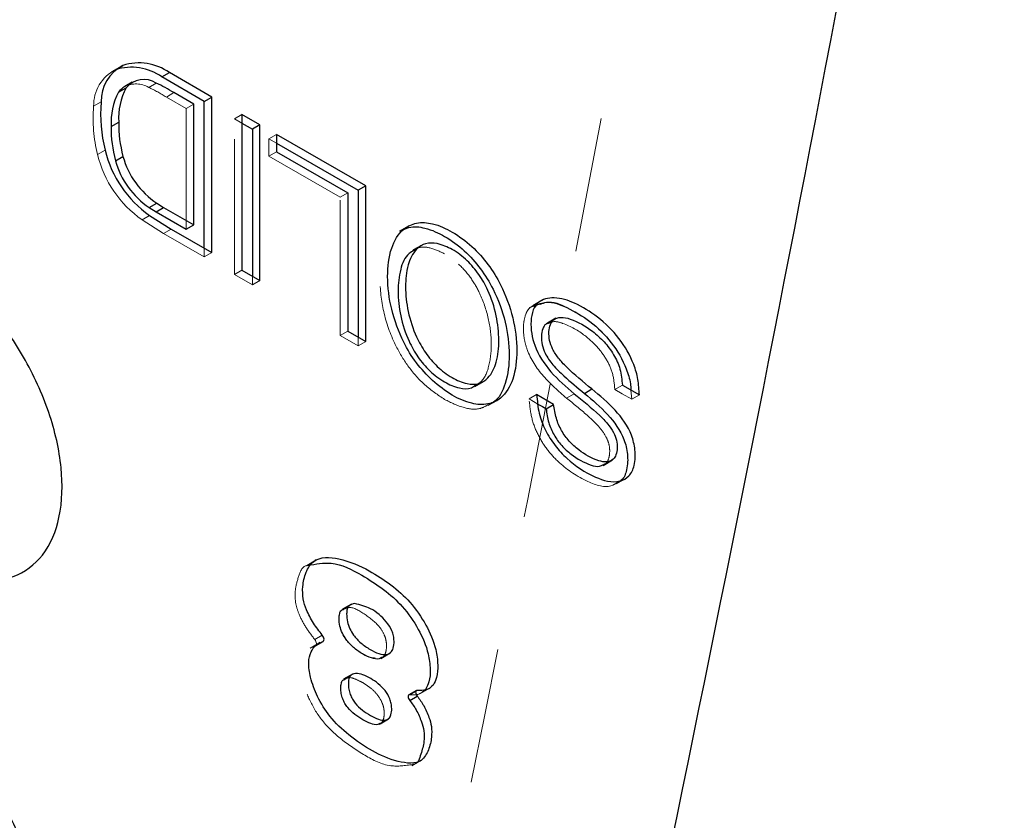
# Model space of a CAD drawing. Header units: inches. Extents: x 0.1 to 87.3, y 0.1 to 33.9.
# Tile 85 of 161: x 36 to 36.7, y 8.2 to 8.8. Entities that reach past the tile are written whole.
import ezdxf

# ---------------------------------------------------------------- set-up
doc = ezdxf.new("R2010")
doc.units = ezdxf.units.IN
doc.header["$MEASUREMENT"] = 0
doc.linetypes.add('HIDDEN', pattern=[0.075, 0.05, -0.025])

msp = doc.modelspace()

# ---------------------------------------------------------------- linework, layer by layer
at = {"color": 7, "linetype": 'HIDDEN', "lineweight": 18}
for p, q in [((36.07229, 8.742919), (36.066722, 8.739705)), ((36.07229, 8.742919), (36.066722, 8.739705)), ((36.069358, 8.741), (36.069851, 8.741284)), ((36.069358, 8.741), (36.069851, 8.741284)), ((36.093954, 8.72798), (36.099522, 8.731194)), ((36.093954, 8.72798), (36.099522, 8.731194)), ((36.10701, 8.720862), (36.112578, 8.724076)), ((36.10701, 8.720862), (36.112578, 8.724076)), ((36.053274, 8.713968), (36.058841, 8.717182)), ((36.053274, 8.713968), (36.058841, 8.717182)), ((36.121694, 8.712385), (36.10701, 8.720862)), ((36.121694, 8.712385), (36.10701, 8.720862)), ((36.121694, 8.712385), (36.127262, 8.715599)), ((36.121694, 8.712385), (36.127262, 8.715599)), ((36.121694, 8.623145), (36.121694, 8.712385)), ((36.121694, 8.623145), (36.121694, 8.712385)), ((36.162863, 8.707938), (36.157295, 8.704724)), ((36.162863, 8.707938), (36.157295, 8.704724)), ((36.157295, 8.589721), (36.157295, 8.704724)), ((36.157295, 8.704724), (36.162863, 8.70151)), ((36.157295, 8.704724), (36.162863, 8.70151)), ((36.157295, 8.589721), (36.157295, 8.704724)), ((36.188279, 8.69326), (36.182711, 8.690045)), ((36.188279, 8.69326), (36.182711, 8.690045)), ((36.182711, 8.677154), (36.182711, 8.690045)), ((36.182711, 8.690045), (36.188279, 8.686831)), ((36.182711, 8.677154), (36.182711, 8.690045)), ((36.182711, 8.690045), (36.188279, 8.686831)), ((36.056202, 8.678331), (36.061769, 8.681545)), ((36.056202, 8.678331), (36.061769, 8.681545)), ((36.188279, 8.680368), (36.182711, 8.677154)), ((36.188279, 8.680368), (36.182711, 8.677154)), ((36.235431, 8.646719), (36.182711, 8.677154)), ((36.235431, 8.646719), (36.182711, 8.677154)), ((36.240999, 8.649933), (36.235431, 8.646719)), ((36.240999, 8.649933), (36.235431, 8.646719)), ((36.235431, 8.544609), (36.235431, 8.646719)), ((36.235431, 8.544609), (36.235431, 8.646719)), ((36.089066, 8.630102), (36.094633, 8.633316)), ((36.089066, 8.630102), (36.094633, 8.633316)), ((36.089066, 8.630102), (36.104885, 8.619977)), ((36.089066, 8.630102), (36.104885, 8.619977)), ((36.104885, 8.619977), (36.110453, 8.623191)), ((36.104885, 8.619977), (36.110453, 8.623191)), ((36.286013, 8.625607), (36.279053, 8.621589)), ((36.285317, 8.625205), (36.279053, 8.621589)), ((36.104885, 8.619977), (36.134959, 8.602615)), ((36.104885, 8.619977), (36.134959, 8.602615)), ((36.134959, 8.602615), (36.134959, 8.609044)), ((36.134959, 8.602615), (36.134959, 8.609044)), ((36.289706, 8.607795), (36.28901, 8.607393)), ((36.134959, 8.602615), (36.140527, 8.605829)), ((36.134959, 8.602615), (36.140527, 8.605829)), ((36.162863, 8.592935), (36.157295, 8.589721)), ((36.162863, 8.592935), (36.157295, 8.589721)), ((36.17054, 8.582075), (36.157295, 8.589721)), ((36.17054, 8.582075), (36.157295, 8.589721)), ((36.17054, 8.588503), (36.17054, 8.582075)), ((36.17054, 8.588503), (36.17054, 8.582075)), ((36.176108, 8.585289), (36.17054, 8.582075)), ((36.176108, 8.585289), (36.17054, 8.582075)), ((36.384622, 8.570744), (36.377663, 8.566726)), ((36.383926, 8.570342), (36.377663, 8.566726)), ((36.388533, 8.553637), (36.387837, 8.553235)), ((36.240999, 8.547823), (36.235431, 8.544609)), ((36.240999, 8.547823), (36.235431, 8.544609)), ((36.248695, 8.536951), (36.235431, 8.544609)), ((36.248695, 8.536951), (36.235431, 8.544609)), ((36.248695, 8.54338), (36.248695, 8.536951)), ((36.248695, 8.54338), (36.248695, 8.536951)), ((36.254263, 8.540166), (36.248695, 8.536951)), ((36.254263, 8.540166), (36.248695, 8.536951)), ((36.334841, 8.506899), (36.335537, 8.507301)), ((36.438343, 8.50463), (36.44391, 8.507844)), ((36.438343, 8.50463), (36.44391, 8.507844)), ((36.375015, 8.497697), (36.380583, 8.500911)), ((36.375015, 8.497697), (36.380583, 8.500911)), ((36.375015, 8.497697), (36.381566, 8.493915)), ((36.375015, 8.497697), (36.381566, 8.493915)), ((36.402627, 8.498338), (36.408195, 8.501552)), ((36.402627, 8.498338), (36.408195, 8.501552)), ((36.450264, 8.504177), (36.450897, 8.497383)), ((36.450264, 8.504177), (36.450897, 8.497383)), ((36.450897, 8.497383), (36.456465, 8.500597)), ((36.450897, 8.497383), (36.456465, 8.500597)), ((36.344808, 8.492709), (36.351768, 8.496727)), ((36.344808, 8.492709), (36.351072, 8.496325)), ((36.429632, 8.448554), (36.430328, 8.448956)), ((36.439614, 8.434897), (36.446574, 8.438915)), ((36.439614, 8.434897), (36.445878, 8.438513)), ((36.217635, 8.378674), (36.210676, 8.374656)), ((36.216939, 8.378272), (36.210676, 8.374656)), ((36.237587, 8.342446), (36.236891, 8.342045)), ((36.216617, 8.319855), (36.222184, 8.323069)), ((36.216617, 8.319855), (36.222184, 8.323069)), ((36.220388, 8.317545), (36.21335, 8.313482)), ((36.219643, 8.317115), (36.21335, 8.313482)), ((36.216943, 8.315062), (36.217073, 8.315104)), ((36.265436, 8.305883), (36.266132, 8.306285)), ((36.23869, 8.290845), (36.237994, 8.290443)), ((36.286846, 8.279011), (36.292414, 8.282226)), ((36.286846, 8.279011), (36.292414, 8.282226)), ((36.294828, 8.279963), (36.301787, 8.283981)), ((36.294828, 8.279963), (36.301092, 8.283579)), ((36.264222, 8.257191), (36.264918, 8.257593)), ((36.288342, 8.22652), (36.295379, 8.230582)), ((36.288342, 8.22652), (36.294635, 8.230153))]:
    msp.add_line(p, q, dxfattribs=at)
at = {"color": 7, "linetype": 'Continuous', "lineweight": 25}
for p, q in [((36.069851, 8.741284), (36.074926, 8.744214)), ((36.069851, 8.741284), (36.074926, 8.744214)), ((36.103709, 8.735659), (36.109277, 8.738873)), ((36.103709, 8.735659), (36.109277, 8.738873)), ((36.140526, 8.720833), (36.109277, 8.738873)), ((36.140526, 8.720833), (36.109277, 8.738873)), ((36.081806, 8.731831), (36.076238, 8.728617)), ((36.081806, 8.731831), (36.076238, 8.728617)), ((36.134958, 8.717619), (36.103709, 8.735659)), ((36.134958, 8.717619), (36.103709, 8.735659)), ((36.071707, 8.724435), (36.077275, 8.727649)), ((36.071707, 8.724435), (36.077275, 8.727649)), ((36.127262, 8.715599), (36.112578, 8.724076)), ((36.127262, 8.715599), (36.112578, 8.724076)), ((36.127262, 8.626359), (36.127262, 8.715599)), ((36.127262, 8.626359), (36.127262, 8.715599)), ((36.134958, 8.717619), (36.140526, 8.720833)), ((36.134958, 8.717619), (36.140526, 8.720833)), ((36.134959, 8.609044), (36.134958, 8.717619)), ((36.134959, 8.609044), (36.134958, 8.717619)), ((36.140527, 8.605829), (36.140526, 8.720833)), ((36.140527, 8.605829), (36.140526, 8.720833)), ((36.066193, 8.699162), (36.071761, 8.702376)), ((36.066193, 8.699162), (36.071761, 8.702376)), ((36.162863, 8.707938), (36.162863, 8.592935)), ((36.176108, 8.700293), (36.162863, 8.707938)), ((36.176108, 8.700293), (36.162863, 8.707938)), ((36.162863, 8.707938), (36.162863, 8.592935)), ((36.162863, 8.70151), (36.17054, 8.697078)), ((36.162863, 8.70151), (36.17054, 8.697078)), ((36.176108, 8.700293), (36.17054, 8.697078)), ((36.176108, 8.700293), (36.17054, 8.697078)), ((36.17054, 8.697078), (36.17054, 8.588503)), ((36.17054, 8.697078), (36.17054, 8.588503)), ((36.176108, 8.585289), (36.176108, 8.700293)), ((36.176108, 8.585289), (36.176108, 8.700293)), ((36.188279, 8.69326), (36.188279, 8.680368)), ((36.254263, 8.655168), (36.188279, 8.69326)), ((36.254263, 8.655168), (36.188279, 8.69326)), ((36.188279, 8.69326), (36.188279, 8.680368)), ((36.188279, 8.686831), (36.248695, 8.651954)), ((36.188279, 8.686831), (36.248695, 8.651954)), ((36.188279, 8.680368), (36.240999, 8.649933)), ((36.188279, 8.680368), (36.240999, 8.649933)), ((36.069372, 8.673757), (36.07494, 8.676971)), ((36.069372, 8.673757), (36.07494, 8.676971)), ((36.254263, 8.655168), (36.248695, 8.651954)), ((36.254263, 8.655168), (36.248695, 8.651954)), ((36.248695, 8.651954), (36.248695, 8.54338)), ((36.248695, 8.651954), (36.248695, 8.54338)), ((36.254263, 8.540166), (36.254263, 8.655168)), ((36.254263, 8.540166), (36.254263, 8.655168)), ((36.240999, 8.649933), (36.240999, 8.547823)), ((36.240999, 8.649933), (36.240999, 8.547823)), ((36.094391, 8.639159), (36.099959, 8.642373)), ((36.094391, 8.639159), (36.099959, 8.642373)), ((36.094391, 8.639159), (36.099386, 8.636023)), ((36.094391, 8.639159), (36.099386, 8.636023)), ((36.099386, 8.636023), (36.104954, 8.639237)), ((36.099386, 8.636023), (36.104954, 8.639237)), ((36.099386, 8.636023), (36.121694, 8.623145)), ((36.099386, 8.636023), (36.121694, 8.623145)), ((36.099959, 8.642373), (36.104954, 8.639237)), ((36.099959, 8.642373), (36.104954, 8.639237)), ((36.104954, 8.639237), (36.127262, 8.626359)), ((36.104954, 8.639237), (36.127262, 8.626359)), ((36.094633, 8.633316), (36.110453, 8.623191)), ((36.094633, 8.633316), (36.110453, 8.623191)), ((36.110453, 8.623191), (36.140527, 8.605829)), ((36.110453, 8.623191), (36.140527, 8.605829)), ((36.121694, 8.623145), (36.127262, 8.626359)), ((36.121694, 8.623145), (36.127262, 8.626359)), ((36.286013, 8.625607), (36.285317, 8.625205)), ((36.29597, 8.611411), (36.28901, 8.607393)), ((36.29597, 8.611411), (36.289706, 8.607795)), ((36.162863, 8.592935), (36.176108, 8.585289)), ((36.162863, 8.592935), (36.176108, 8.585289)), ((36.384622, 8.570744), (36.383926, 8.570342)), ((36.394797, 8.557253), (36.387837, 8.553235)), ((36.394797, 8.557253), (36.388533, 8.553637)), ((36.240999, 8.547823), (36.254263, 8.540166)), ((36.240999, 8.547823), (36.254263, 8.540166)), ((36.334841, 8.506899), (36.341801, 8.510917)), ((36.335537, 8.507301), (36.341801, 8.510917)), ((36.415881, 8.501804), (36.421449, 8.505018)), ((36.415881, 8.501804), (36.421449, 8.505018)), ((36.44391, 8.507844), (36.456465, 8.500597)), ((36.44391, 8.507844), (36.456465, 8.500597)), ((36.393137, 8.493664), (36.380583, 8.500911)), ((36.393137, 8.493664), (36.380583, 8.500911)), ((36.351072, 8.496325), (36.351768, 8.496727)), ((36.387569, 8.490449), (36.393137, 8.493664)), ((36.387569, 8.490449), (36.393137, 8.493664)), ((36.429632, 8.448554), (36.436592, 8.452572)), ((36.430328, 8.448956), (36.436592, 8.452572)), ((36.445878, 8.438513), (36.446574, 8.438915)), ((36.217635, 8.378674), (36.216939, 8.378272)), ((36.243851, 8.346063), (36.236891, 8.342045)), ((36.243851, 8.346063), (36.237587, 8.342446)), ((36.216943, 8.315062), (36.222511, 8.318276)), ((36.217229, 8.315178), (36.222797, 8.318393)), ((36.217229, 8.315178), (36.222797, 8.318393)), ((36.220388, 8.317545), (36.219643, 8.317115)), ((36.216943, 8.315062), (36.217229, 8.315178)), ((36.217073, 8.315104), (36.217229, 8.315178)), ((36.265436, 8.305883), (36.272396, 8.309901)), ((36.266132, 8.306285), (36.272396, 8.309901)), ((36.266029, 8.306475), (36.264201, 8.305595)), ((36.244953, 8.294461), (36.237994, 8.290443)), ((36.244953, 8.294461), (36.23869, 8.290845)), ((36.291736, 8.282107), (36.286168, 8.278893)), ((36.291736, 8.282107), (36.286168, 8.278893)), ((36.301092, 8.283579), (36.301787, 8.283981)), ((36.286845, 8.274798), (36.292412, 8.278012)), ((36.286845, 8.274798), (36.292412, 8.278012)), ((36.264222, 8.257191), (36.271182, 8.261209)), ((36.264918, 8.257593), (36.271182, 8.261209)), ((36.294635, 8.230153), (36.295379, 8.230582))]:
    msp.add_line(p, q, dxfattribs=at)
at = {"color": 7, "linetype": 'HIDDEN', "lineweight": 18, "flags": 128}
for points in [[(36.450897, 8.497383), (36.443866, 8.501442), (36.438343, 8.50463)], [(36.450897, 8.497383), (36.443866, 8.501442), (36.438343, 8.50463)], [(36.217229, 8.315178), (36.21738, 8.315283), (36.217698, 8.315684), (36.217878, 8.31624), (36.217906, 8.316915), (36.217781, 8.317663), (36.217511, 8.318437), (36.217114, 8.319183), (36.216617, 8.319855)], [(36.217229, 8.315178), (36.21738, 8.315283), (36.217698, 8.315684), (36.217878, 8.31624), (36.217906, 8.316915), (36.217781, 8.317663), (36.217511, 8.318437), (36.217114, 8.319183), (36.216617, 8.319855)], [(36.286846, 8.279011), (36.286338, 8.278969), (36.286168, 8.278893)], [(36.286846, 8.279011), (36.286338, 8.278969), (36.286168, 8.278893)]]:
    msp.add_lwpolyline(points, dxfattribs=at)
at = {"color": 7, "linetype": 'Continuous', "lineweight": 25, "flags": 128}
for points in [[(36.222511, 8.318276), (36.222948, 8.318497), (36.223266, 8.318898), (36.223445, 8.319455), (36.223474, 8.320129), (36.223349, 8.320878), (36.223079, 8.321651), (36.222682, 8.322398), (36.222184, 8.323069)], [(36.222511, 8.318276), (36.222948, 8.318497), (36.223266, 8.318898), (36.223445, 8.319455), (36.223474, 8.320129), (36.223349, 8.320878), (36.223079, 8.321651), (36.222682, 8.322398), (36.222184, 8.323069)], [(36.292414, 8.282226), (36.291906, 8.282183), (36.291506, 8.28192), (36.291251, 8.281459), (36.291163, 8.280841), (36.29125, 8.280122), (36.291505, 8.279366), (36.291904, 8.278642), (36.292412, 8.278012)], [(36.292414, 8.282226), (36.291906, 8.282183), (36.291506, 8.28192), (36.291251, 8.281459), (36.291163, 8.280841), (36.29125, 8.280122), (36.291505, 8.279366), (36.291904, 8.278642), (36.292412, 8.278012)], [(36.286168, 8.278893), (36.285938, 8.278706), (36.285683, 8.278245), (36.285595, 8.277627), (36.285683, 8.276908), (36.285937, 8.276152), (36.286337, 8.275427), (36.286845, 8.274798)], [(36.286168, 8.278893), (36.285938, 8.278706), (36.285683, 8.278245), (36.285595, 8.277627), (36.285683, 8.276908), (36.285937, 8.276152), (36.286337, 8.275427), (36.286845, 8.274798)]]:
    msp.add_lwpolyline(points, dxfattribs=at)
at = {"color": 7, "linetype": 'Continuous', "lineweight": 25}
for centre, radius, start, end in [((0.276523, 15.657067), 36.969891, 346.3789467, 350.3762389), ((0.276523, 15.657067), 36.969891, 346.3789467, 350.3762389), ((36.086799, 8.707443), 0.03864, 54.428975, 107.89584), ((36.086799, 8.707443), 0.03864, 54.428975, 107.89584), ((36.088418, 8.717885), 0.029585, 117.132464, 181.361391), ((36.088418, 8.717885), 0.029585, 117.132464, 181.361391), ((36.081231, 8.704229), 0.03864, 54.428338, 107.895522), ((36.081231, 8.704229), 0.03864, 54.428338, 107.895522), ((36.090378, 8.716994), 0.016889, 57.221457, 140.884133), ((36.090378, 8.716994), 0.016889, 57.221457, 140.884133), ((36.04327, 8.612475), 0.131371, 58.158578, 64.647294), ((36.04327, 8.612475), 0.131371, 58.158578, 64.647294), ((36.113724, 8.702029), 0.047618, 151.931203, 183.452506), ((36.113724, 8.702029), 0.047618, 151.931203, 183.452506), ((36.11929, 8.705244), 0.047616, 151.930689, 183.45302), ((36.11929, 8.705244), 0.047616, 151.930689, 183.45302), ((36.083391, 8.716321), 0.014225, 120.187073, 145.221847), ((36.083391, 8.716321), 0.014225, 120.187073, 145.221847), ((36.165384, 8.707997), 0.106938, 175.072732, 194.321292), ((36.165384, 8.707997), 0.106938, 175.072732, 194.321292), ((36.164431, 8.701073), 0.092679, 179.19454, 195.073242), ((36.164431, 8.701073), 0.092679, 179.19454, 195.073242), ((36.158864, 8.697859), 0.09268, 179.194448, 195.073171), ((36.158864, 8.697859), 0.09268, 179.194448, 195.073171), ((36.141724, 8.700716), 0.082221, 193.483435, 235.058739), ((36.141724, 8.700716), 0.082221, 193.483435, 235.058739), ((36.128317, 8.690037), 0.061152, 195.439344, 236.303685), ((36.128317, 8.690037), 0.061152, 195.439344, 236.303685), ((36.133886, 8.693251), 0.061153, 195.439351, 236.303216), ((36.133886, 8.693251), 0.061153, 195.439351, 236.303216)]:
    msp.add_arc(centre, radius, start, end, dxfattribs=at)
at = {"color": 7, "linetype": 'HIDDEN', "lineweight": 18}
for centre, radius, start, end in [((0.09845, 15.554191), 36.969794, 346.3789435, 350.3762457), ((0.09845, 15.554191), 36.969794, 346.3789435, 350.3762457), ((36.082851, 8.71467), 0.029586, 117.133449, 181.360953), ((36.082851, 8.71467), 0.029586, 117.133449, 181.360953), ((36.08449, 8.711453), 0.019045, 60.20312, 115.675694), ((36.08449, 8.711453), 0.019045, 60.20312, 115.675694), ((36.037702, 8.609261), 0.131371, 58.158578, 64.647294), ((36.037702, 8.609261), 0.131371, 58.158578, 64.647294), ((36.159817, 8.704783), 0.106939, 175.072868, 194.321156), ((36.159817, 8.704783), 0.106939, 175.072868, 194.321156), ((36.136157, 8.697502), 0.082222, 193.483652, 235.058522), ((36.136157, 8.697502), 0.082222, 193.483652, 235.058522)]:
    msp.add_arc(centre, radius, start, end, dxfattribs=at)
at = {"color": 7, "linetype": 'Continuous', "lineweight": 25}
for points, knots in [([(36.30366, 8.511201), (36.308346, 8.50741), (36.317128, 8.500308), (36.331224, 8.493994), (36.344226, 8.492833), (36.356521, 8.49862), (36.364629, 8.513543), (36.36677, 8.534373), (36.363701, 8.558261), (36.355786, 8.579822), (36.345037, 8.597408), (36.333083, 8.610835), (36.319144, 8.621112), (36.305167, 8.627555), (36.292145, 8.62869), (36.279859, 8.622901), (36.271758, 8.607964), (36.269624, 8.587138), (36.272673, 8.563237), (36.280641, 8.541748), (36.29123, 8.523998), (36.299508, 8.515475), (36.30366, 8.511201)], [0, 0, 0, 0, 0.0501316, 0.0939388, 0.1270975, 0.1556358, 0.2020188, 0.260617, 0.3288086, 0.4011902, 0.4504648, 0.5000326, 0.5501682, 0.5939713, 0.6271197, 0.6556509, 0.702046, 0.7606835, 0.8288335, 0.9011843, 0.9504431, 1, 1, 1, 1]), ([(36.30366, 8.511201), (36.308346, 8.50741), (36.317128, 8.500308), (36.331224, 8.493994), (36.344226, 8.492833), (36.356521, 8.49862), (36.364629, 8.513543), (36.36677, 8.534373), (36.363701, 8.558261), (36.355786, 8.579822), (36.345037, 8.597408), (36.333083, 8.610835), (36.319144, 8.621112), (36.305167, 8.627555), (36.292145, 8.62869), (36.279859, 8.622901), (36.271758, 8.607964), (36.269624, 8.587138), (36.272673, 8.563237), (36.280641, 8.541748), (36.29123, 8.523998), (36.299508, 8.515475), (36.30366, 8.511201)], [0, 0, 0, 0, 0.0501316, 0.0939388, 0.1270975, 0.1556358, 0.2020188, 0.260617, 0.3288086, 0.4011902, 0.4504648, 0.5000326, 0.5501682, 0.5939713, 0.6271197, 0.6556509, 0.702046, 0.7606835, 0.8288335, 0.9011843, 0.9504431, 1, 1, 1, 1]), ([(36.280024, 8.621482), (36.282029, 8.622625), (36.287545, 8.625769), (36.299696, 8.624165), (36.313543, 8.617958), (36.327525, 8.607603), (36.339465, 8.5942), (36.350224, 8.576598), (36.358108, 8.555094), (36.361282, 8.531007), (36.35883, 8.510767), (36.352552, 8.496675), (36.3463, 8.494065), (36.34523, 8.493618)], [0, 0, 0, 0, 0.0378507, 0.1041497, 0.1917586, 0.2920331, 0.3911719, 0.489723, 0.634492, 0.7708794, 0.888078, 0.9808465, 1, 1, 1, 1]), ([(36.280024, 8.621482), (36.282029, 8.622625), (36.287545, 8.625769), (36.299696, 8.624165), (36.313543, 8.617958), (36.327525, 8.607603), (36.339465, 8.5942), (36.350224, 8.576598), (36.358108, 8.555094), (36.361282, 8.531007), (36.35883, 8.510767), (36.352552, 8.496675), (36.3463, 8.494065), (36.34523, 8.493618)], [0, 0, 0, 0, 0.0378507, 0.1041497, 0.1917586, 0.2920331, 0.3911719, 0.489723, 0.634492, 0.7708794, 0.888078, 0.9808465, 1, 1, 1, 1]), ([(36.289961, 8.607363), (36.288678, 8.60668), (36.283464, 8.603909), (36.279224, 8.592342), (36.27753, 8.576769), (36.279611, 8.558526), (36.28493, 8.542074), (36.292566, 8.528443), (36.30133, 8.518021), (36.311871, 8.510063), (36.322254, 8.505496), (36.330963, 8.504676), (36.33433, 8.50706), (36.335282, 8.507734)], [0, 0, 0, 0, 0.0315096, 0.1280082, 0.2465495, 0.3815668, 0.5261309, 0.6244211, 0.7232486, 0.8238197, 0.9106632, 0.974739, 1, 1, 1, 1]), ([(36.289961, 8.607363), (36.288678, 8.60668), (36.283464, 8.603909), (36.279224, 8.592342), (36.27753, 8.576769), (36.279611, 8.558526), (36.28493, 8.542074), (36.292566, 8.528443), (36.30133, 8.518021), (36.311871, 8.510063), (36.322254, 8.505496), (36.330963, 8.504676), (36.33433, 8.50706), (36.335282, 8.507734)], [0, 0, 0, 0, 0.0315096, 0.1280082, 0.2465495, 0.3815668, 0.5261309, 0.6244211, 0.7232486, 0.8238197, 0.9106632, 0.974739, 1, 1, 1, 1]), ([(36.307208, 8.612555), (36.310961, 8.61126), (36.319064, 8.608464), (36.329442, 8.600233), (36.338255, 8.589883), (36.345874, 8.576233), (36.351211, 8.559754), (36.353224, 8.541617), (36.35172, 8.525713), (36.346565, 8.513834), (36.337808, 8.50824), (36.327932, 8.508515), (36.3174, 8.513346), (36.306909, 8.521216), (36.298131, 8.531664), (36.290501, 8.545282), (36.285165, 8.561769), (36.283142, 8.579893), (36.284658, 8.595827), (36.289796, 8.607639), (36.298605, 8.613396), (36.304227, 8.612846), (36.307208, 8.612555)], [0, 0, 0, 0, 0.0433946, 0.0937089, 0.1431329, 0.1922783, 0.2645686, 0.3321179, 0.3913476, 0.4395787, 0.4679597, 0.4999982, 0.5434207, 0.593707, 0.6431215, 0.6922674, 0.7645507, 0.8320604, 0.891332, 0.9395821, 0.9679684, 1, 1, 1, 1]), ([(36.307208, 8.612555), (36.310961, 8.61126), (36.319064, 8.608464), (36.329442, 8.600233), (36.338255, 8.589883), (36.345874, 8.576233), (36.351211, 8.559754), (36.353224, 8.541617), (36.35172, 8.525713), (36.346565, 8.513834), (36.337808, 8.50824), (36.327932, 8.508515), (36.3174, 8.513346), (36.306909, 8.521216), (36.298131, 8.531664), (36.290501, 8.545282), (36.285165, 8.561769), (36.283142, 8.579893), (36.284658, 8.595827), (36.289796, 8.607639), (36.298605, 8.613396), (36.304227, 8.612846), (36.307208, 8.612555)], [0, 0, 0, 0, 0.0433946, 0.0937089, 0.1431329, 0.1922783, 0.2645686, 0.3321179, 0.3913476, 0.4395787, 0.4679597, 0.4999982, 0.5434207, 0.593707, 0.6431215, 0.6922674, 0.7645507, 0.8320604, 0.891332, 0.9395821, 0.9679684, 1, 1, 1, 1]), ([(35.932765, 8.376723), (35.943318, 8.371594), (35.962511, 8.362267), (35.994215, 8.363449), (36.01841, 8.381592), (36.030081, 8.41187), (36.030543, 8.44143), (36.026249, 8.467352), (36.020376, 8.488011), (36.012137, 8.508688), (36.001744, 8.528826), (35.989496, 8.547902), (35.975665, 8.565311), (35.957656, 8.584241), (35.942228, 8.594697), (35.932765, 8.601111)], [0, 0, 0, 0, 0.1009495, 0.1835955, 0.261071, 0.3491814, 0.4556784, 0.5147691, 0.5771914, 0.6419495, 0.7079076, 0.7738621, 0.8386077, 0.9010103, 1, 1, 1, 1]), ([(36.456465, 8.500597), (36.456255, 8.504464), (36.455841, 8.512105), (36.451582, 8.526684), (36.44214, 8.543094), (36.426573, 8.558275), (36.410067, 8.568383), (36.394903, 8.573602), (36.382459, 8.570971), (36.37741, 8.563007), (36.376134, 8.55494), (36.376639, 8.546071), (36.380064, 8.532688), (36.390546, 8.516864), (36.402267, 8.506695), (36.408195, 8.501552)], [0, 0, 0, 0, 0.0595098, 0.1176043, 0.232427, 0.3470072, 0.4492298, 0.5286728, 0.591491, 0.6247674, 0.6674589, 0.7156849, 0.76091, 0.8790789, 1, 1, 1, 1]), ([(36.456465, 8.500597), (36.456255, 8.504464), (36.455841, 8.512105), (36.451582, 8.526684), (36.44214, 8.543094), (36.426573, 8.558275), (36.410067, 8.568383), (36.394903, 8.573602), (36.382459, 8.570971), (36.37741, 8.563007), (36.376134, 8.55494), (36.376639, 8.546071), (36.380064, 8.532688), (36.390546, 8.516864), (36.402267, 8.506695), (36.408195, 8.501552)], [0, 0, 0, 0, 0.0595098, 0.1176043, 0.232427, 0.3470072, 0.4492298, 0.5286728, 0.591491, 0.6247674, 0.6674589, 0.7156849, 0.76091, 0.8790789, 1, 1, 1, 1]), ([(36.378736, 8.56634), (36.381774, 8.567594), (36.38971, 8.570871), (36.404696, 8.564845), (36.420931, 8.555169), (36.436629, 8.539854), (36.445901, 8.523457), (36.44978, 8.511112), (36.450153, 8.505761), (36.450264, 8.504177)], [0, 0, 0, 0, 0.09076962, 0.23710111, 0.4253948, 0.63645093, 0.8479526, 0.95496182, 1, 1, 1, 1]), ([(36.383323, 8.567735), (36.384846, 8.568302), (36.391279, 8.570699), (36.404711, 8.564612), (36.420927, 8.555247), (36.43663, 8.539832), (36.445901, 8.52346), (36.44978, 8.511112), (36.450153, 8.505761), (36.450264, 8.504177)], [0, 0, 0, 0, 0.0475423, 0.2008308, 0.3980765, 0.6191668, 0.8407238, 0.9528206, 1, 1, 1, 1]), ([(36.421449, 8.505018), (36.41496, 8.510244), (36.406184, 8.517311), (36.396696, 8.527576), (36.392373, 8.534134), (36.389897, 8.540833), (36.389459, 8.547072), (36.390252, 8.552456), (36.393115, 8.556965), (36.398993, 8.558532), (36.409275, 8.555923), (36.420246, 8.549516), (36.430717, 8.540045), (36.437756, 8.530617), (36.442863, 8.519746), (36.44356, 8.511831), (36.44391, 8.507844)], [0, 0, 0, 0, 0.1744669, 0.2359222, 0.2925222, 0.3381455, 0.3840607, 0.4223616, 0.4509075, 0.4905507, 0.5394267, 0.6709691, 0.7522464, 0.8344759, 0.9166351, 1, 1, 1, 1]), ([(36.421449, 8.505018), (36.41496, 8.510244), (36.406184, 8.517311), (36.396696, 8.527576), (36.392373, 8.534134), (36.389897, 8.540833), (36.389459, 8.547072), (36.390252, 8.552456), (36.393115, 8.556965), (36.398993, 8.558532), (36.409275, 8.555923), (36.420246, 8.549516), (36.430717, 8.540045), (36.437756, 8.530617), (36.442863, 8.519746), (36.44356, 8.511831), (36.44391, 8.507844)], [0, 0, 0, 0, 0.1744669, 0.2359222, 0.2925222, 0.3381455, 0.3840607, 0.4223616, 0.4509075, 0.4905507, 0.5394267, 0.6709691, 0.7522464, 0.8344759, 0.9166351, 1, 1, 1, 1]), ([(36.388686, 8.553325), (36.388285, 8.553219), (36.386542, 8.552758), (36.384772, 8.549074), (36.383859, 8.543919), (36.384338, 8.537601), (36.387073, 8.530195), (36.392639, 8.522369), (36.402613, 8.5126), (36.41074, 8.505987), (36.415881, 8.501804)], [0, 0, 0, 0, 0.0186061, 0.0807478, 0.1641178, 0.2640625, 0.3633728, 0.5218208, 0.697514, 1, 1, 1, 1]), ([(36.388686, 8.553325), (36.388285, 8.553219), (36.386542, 8.552758), (36.384772, 8.549074), (36.383859, 8.543919), (36.384338, 8.537601), (36.387073, 8.530195), (36.392639, 8.522369), (36.402613, 8.5126), (36.41074, 8.505987), (36.415881, 8.501804)], [0, 0, 0, 0, 0.0186061, 0.0807478, 0.1641178, 0.2640625, 0.3633728, 0.5218208, 0.697514, 1, 1, 1, 1]), ([(36.380583, 8.500911), (36.381018, 8.496243), (36.381871, 8.487108), (36.386779, 8.47434), (36.393809, 8.463067), (36.405602, 8.450463), (36.421133, 8.439995), (36.438786, 8.434691), (36.449664, 8.440352), (36.453465, 8.449352), (36.453711, 8.459903), (36.450253, 8.474616), (36.438896, 8.490303), (36.42736, 8.500032), (36.421449, 8.505018)], [0, 0, 0, 0, 0.0772909, 0.1512261, 0.2238133, 0.2962327, 0.4345509, 0.5356881, 0.5770123, 0.6248791, 0.6887613, 0.7499931, 0.8718844, 1, 1, 1, 1]), ([(36.380583, 8.500911), (36.381018, 8.496243), (36.381871, 8.487108), (36.386779, 8.47434), (36.393809, 8.463067), (36.405602, 8.450463), (36.421133, 8.439995), (36.438786, 8.434691), (36.449664, 8.440352), (36.453465, 8.449352), (36.453711, 8.459903), (36.450253, 8.474616), (36.438896, 8.490303), (36.42736, 8.500032), (36.421449, 8.505018)], [0, 0, 0, 0, 0.0772909, 0.1512261, 0.2238133, 0.2962327, 0.4345509, 0.5356881, 0.5770123, 0.6248791, 0.6887613, 0.7499931, 0.8718844, 1, 1, 1, 1]), ([(36.408195, 8.501552), (36.414684, 8.49635), (36.423402, 8.489363), (36.433022, 8.47954), (36.43736, 8.473461), (36.439885, 8.467324), (36.44031, 8.461602), (36.439609, 8.456698), (36.437268, 8.452486), (36.432185, 8.450592), (36.422899, 8.452578), (36.413354, 8.458158), (36.404409, 8.466237), (36.398716, 8.474181), (36.394629, 8.483428), (36.393645, 8.490179), (36.393137, 8.493664)], [0, 0, 0, 0, 0.1924657, 0.2585253, 0.3179298, 0.3644448, 0.4102751, 0.4491018, 0.4782469, 0.5172013, 0.5644088, 0.6939457, 0.7684181, 0.8425616, 0.9187521, 1, 1, 1, 1]), ([(36.408195, 8.501552), (36.414684, 8.49635), (36.423402, 8.489363), (36.433022, 8.47954), (36.43736, 8.473461), (36.439885, 8.467324), (36.44031, 8.461602), (36.439609, 8.456698), (36.437268, 8.452486), (36.432185, 8.450592), (36.422899, 8.452578), (36.413354, 8.458158), (36.404409, 8.466237), (36.398716, 8.474181), (36.394629, 8.483428), (36.393645, 8.490179), (36.393137, 8.493664)], [0, 0, 0, 0, 0.1924657, 0.2585253, 0.3179298, 0.3644448, 0.4102751, 0.4491018, 0.4782469, 0.5172013, 0.5644088, 0.6939457, 0.7684181, 0.8425616, 0.9187521, 1, 1, 1, 1]), ([(36.415881, 8.501804), (36.421795, 8.496815), (36.433334, 8.487078), (36.444666, 8.471433), (36.448177, 8.456634), (36.447777, 8.446333), (36.444887, 8.438028), (36.441121, 8.436283), (36.440035, 8.43578)], [0, 0, 0, 0, 0.2896005, 0.5651276, 0.7035376, 0.847939, 0.9561386, 1, 1, 1, 1]), ([(36.415881, 8.501804), (36.421795, 8.496815), (36.433334, 8.487078), (36.444666, 8.471433), (36.448177, 8.456634), (36.447777, 8.446333), (36.444887, 8.438028), (36.441121, 8.436283), (36.440035, 8.43578)], [0, 0, 0, 0, 0.2896005, 0.5651276, 0.7035376, 0.847939, 0.9561386, 1, 1, 1, 1]), ([(36.381566, 8.493915), (36.381726, 8.493822), (36.383727, 8.492668), (36.385728, 8.491512), (36.387569, 8.490449)], [0, 0, 0, 0, 0.0798393, 1, 1, 1, 1]), ([(36.381566, 8.493915), (36.381726, 8.493822), (36.383727, 8.492668), (36.385728, 8.491512), (36.387569, 8.490449)], [0, 0, 0, 0, 0.0798393, 1, 1, 1, 1]), ([(36.387569, 8.490449), (36.388077, 8.486965), (36.389061, 8.480214), (36.39315, 8.470963), (36.398835, 8.463034), (36.407819, 8.454889), (36.417169, 8.449633), (36.426241, 8.447221), (36.429114, 8.448756), (36.430144, 8.449307)], [0, 0, 0, 0, 0.1595588, 0.3091846, 0.4547911, 0.6010404, 0.8554312, 0.9481418, 1, 1, 1, 1]), ([(36.387569, 8.490449), (36.388077, 8.486965), (36.389061, 8.480214), (36.39315, 8.470963), (36.398835, 8.463034), (36.407819, 8.454889), (36.417169, 8.449633), (36.426241, 8.447221), (36.429114, 8.448756), (36.430144, 8.449307)], [0, 0, 0, 0, 0.1595588, 0.3091846, 0.4547911, 0.6010404, 0.8554312, 0.9481418, 1, 1, 1, 1]), ([(36.222184, 8.323069), (36.219953, 8.325965), (36.21546, 8.331797), (36.210708, 8.340818), (36.207714, 8.349971), (36.207492, 8.359579), (36.209537, 8.369284), (36.216799, 8.381421), (36.237342, 8.380199), (36.261028, 8.369306), (36.284228, 8.352678), (36.299116, 8.331161), (36.30597, 8.315177), (36.307869, 8.301739), (36.307118, 8.292773), (36.304593, 8.285747), (36.298918, 8.281877), (36.29458, 8.282109), (36.292414, 8.282226)], [0, 0, 0, 0, 0.0496176, 0.0999261, 0.1378253, 0.1794956, 0.2285201, 0.2730993, 0.3570998, 0.4669395, 0.6388593, 0.7316752, 0.8204213, 0.8724568, 0.9144071, 0.9420825, 0.9710688, 1, 1, 1, 1]), ([(36.222184, 8.323069), (36.219953, 8.325965), (36.21546, 8.331797), (36.210708, 8.340818), (36.207714, 8.349971), (36.207492, 8.359579), (36.209537, 8.369284), (36.216799, 8.381421), (36.237342, 8.380199), (36.261028, 8.369306), (36.284228, 8.352678), (36.299116, 8.331161), (36.30597, 8.315177), (36.307869, 8.301739), (36.307118, 8.292773), (36.304593, 8.285747), (36.298918, 8.281877), (36.29458, 8.282109), (36.292414, 8.282226)], [0, 0, 0, 0, 0.0496176, 0.0999261, 0.1378253, 0.1794956, 0.2285201, 0.2730993, 0.3570998, 0.4669395, 0.6388593, 0.7316752, 0.8204213, 0.8724568, 0.9144071, 0.9420825, 0.9710688, 1, 1, 1, 1]), ([(36.211589, 8.374504), (36.217377, 8.375622), (36.231293, 8.378309), (36.255892, 8.365335), (36.278599, 8.34958), (36.293546, 8.327934), (36.300448, 8.311936), (36.302211, 8.298582), (36.301782, 8.28941), (36.299439, 8.284808), (36.298508, 8.282978)], [0, 0, 0, 0, 0.1179426, 0.2835637, 0.5427907, 0.6827421, 0.8165566, 0.8950177, 0.9582719, 1, 1, 1, 1]), ([(36.211589, 8.374504), (36.217377, 8.375622), (36.231293, 8.378309), (36.255892, 8.365335), (36.278599, 8.34958), (36.293546, 8.327934), (36.300448, 8.311936), (36.302211, 8.298582), (36.301782, 8.28941), (36.299439, 8.284808), (36.298508, 8.282978)], [0, 0, 0, 0, 0.1179426, 0.2835637, 0.5427907, 0.6827421, 0.8165566, 0.8950177, 0.9582719, 1, 1, 1, 1]), ([(36.24612, 8.346449), (36.250134, 8.345433), (36.259077, 8.343169), (36.268325, 8.335154), (36.2733, 8.327603), (36.274944, 8.322558), (36.275371, 8.318161), (36.274993, 8.313821), (36.27305, 8.310017), (36.268977, 8.308197), (36.263448, 8.309378), (36.257148, 8.312477), (36.250643, 8.316958), (36.245646, 8.322254), (36.242411, 8.32774), (36.240621, 8.333058), (36.24007, 8.338024), (36.240394, 8.341995), (36.24198, 8.345478), (36.24451, 8.346071), (36.24612, 8.346449)], [0, 0, 0, 0, 0.1097772, 0.2446234, 0.3148238, 0.3498249, 0.3854699, 0.4324665, 0.4653654, 0.4938815, 0.544811, 0.6098286, 0.6826056, 0.7547612, 0.8028537, 0.8519949, 0.9039425, 0.9351711, 0.9587539, 1, 1, 1, 1]), ([(36.24612, 8.346449), (36.250134, 8.345433), (36.259077, 8.343169), (36.268325, 8.335154), (36.2733, 8.327603), (36.274944, 8.322558), (36.275371, 8.318161), (36.274993, 8.313821), (36.27305, 8.310017), (36.268977, 8.308197), (36.263448, 8.309378), (36.257148, 8.312477), (36.250643, 8.316958), (36.245646, 8.322254), (36.242411, 8.32774), (36.240621, 8.333058), (36.24007, 8.338024), (36.240394, 8.341995), (36.24198, 8.345478), (36.24451, 8.346071), (36.24612, 8.346449)], [0, 0, 0, 0, 0.1097772, 0.2446234, 0.3148238, 0.3498249, 0.3854699, 0.4324665, 0.4653654, 0.4938815, 0.544811, 0.6098286, 0.6826056, 0.7547612, 0.8028537, 0.8519949, 0.9039425, 0.9351711, 0.9587539, 1, 1, 1, 1]), ([(36.266029, 8.306475), (36.26543, 8.306135), (36.263147, 8.304839), (36.257815, 8.306273), (36.251602, 8.309226), (36.245069, 8.313754), (36.24008, 8.319037), (36.236841, 8.324528), (36.235062, 8.329833), (36.234475, 8.334843), (36.234879, 8.338718), (36.235847, 8.341442), (36.237264, 8.341874), (36.237803, 8.342039)], [0, 0, 0, 0, 0.0363798, 0.1387586, 0.2694604, 0.4157549, 0.5608035, 0.6574799, 0.7562644, 0.8606958, 0.9234668, 0.970878, 1, 1, 1, 1]), ([(36.261493, 8.3059), (36.260494, 8.305967), (36.257054, 8.306198), (36.251586, 8.30941), (36.245073, 8.313702), (36.24008, 8.319046), (36.236841, 8.324526), (36.235062, 8.329834), (36.234475, 8.334843), (36.234879, 8.338718), (36.235847, 8.341442), (36.237264, 8.341874), (36.237803, 8.342039)], [0, 0, 0, 0, 0.0584784, 0.2013635, 0.3612949, 0.519864, 0.6255521, 0.7335447, 0.8477106, 0.9163328, 0.9681634, 1, 1, 1, 1]), ([(36.292412, 8.278012), (36.294073, 8.275709), (36.297594, 8.270826), (36.30089, 8.263108), (36.303197, 8.255266), (36.303096, 8.246937), (36.301162, 8.238388), (36.294712, 8.226986), (36.276181, 8.229259), (36.258988, 8.23688), (36.241909, 8.248663), (36.227721, 8.261935), (36.218561, 8.276914), (36.21347, 8.290562), (36.211561, 8.301934), (36.213221, 8.31031), (36.217091, 8.315942), (36.220759, 8.317528), (36.222507, 8.318284)], [0, 0, 0, 0, 0.0439721, 0.0932049, 0.1294825, 0.1701526, 0.2203665, 0.2670979, 0.3562128, 0.4626517, 0.571394, 0.6732287, 0.76275, 0.8408614, 0.8988495, 0.9389745, 0.9709037, 1, 1, 1, 1]), ([(36.292412, 8.278012), (36.294073, 8.275709), (36.297594, 8.270826), (36.30089, 8.263108), (36.303197, 8.255266), (36.303096, 8.246937), (36.301162, 8.238388), (36.294712, 8.226986), (36.276181, 8.229259), (36.258988, 8.23688), (36.241909, 8.248663), (36.227721, 8.261935), (36.218561, 8.276914), (36.21347, 8.290562), (36.211561, 8.301934), (36.213221, 8.31031), (36.217091, 8.315942), (36.220759, 8.317528), (36.222507, 8.318284)], [0, 0, 0, 0, 0.0439721, 0.0932049, 0.1294825, 0.1701526, 0.2203665, 0.2670979, 0.3562128, 0.4626517, 0.571394, 0.6732287, 0.76275, 0.8408614, 0.8988495, 0.9389745, 0.9709037, 1, 1, 1, 1]), ([(36.252138, 8.293786), (36.254112, 8.292925), (36.258179, 8.291152), (36.263771, 8.287196), (36.268778, 8.282214), (36.271881, 8.277042), (36.273265, 8.272436), (36.273618, 8.26845), (36.27331, 8.264569), (36.271607, 8.261187), (36.26797, 8.259678), (36.263108, 8.260896), (36.25756, 8.263719), (36.251654, 8.267549), (36.247193, 8.271736), (36.244379, 8.275788), (36.242738, 8.279238), (36.241693, 8.283119), (36.241358, 8.286997), (36.241629, 8.290396), (36.242986, 8.293665), (36.247276, 8.295392), (36.250397, 8.294361), (36.252138, 8.293786)], [0, 0, 0, 0, 0.0627081, 0.1291543, 0.19847984, 0.26764217, 0.30239149, 0.33797102, 0.38377159, 0.41519283, 0.44223226, 0.49145386, 0.55487367, 0.62495409, 0.69587345, 0.73168764, 0.76833305, 0.8067746, 0.84832413, 0.88124848, 0.90589517, 0.94749364, 1, 1, 1, 1]), ([(36.252138, 8.293786), (36.254112, 8.292925), (36.258179, 8.291152), (36.263771, 8.287196), (36.268778, 8.282214), (36.271881, 8.277042), (36.273265, 8.272436), (36.273618, 8.26845), (36.27331, 8.264569), (36.271607, 8.261187), (36.26797, 8.259678), (36.263108, 8.260896), (36.25756, 8.263719), (36.251654, 8.267549), (36.247193, 8.271736), (36.244379, 8.275788), (36.242738, 8.279238), (36.241693, 8.283119), (36.241358, 8.286997), (36.241629, 8.290396), (36.242986, 8.293665), (36.247276, 8.295392), (36.250397, 8.294361), (36.252138, 8.293786)], [0, 0, 0, 0, 0.0627081, 0.1291543, 0.19847984, 0.26764217, 0.30239149, 0.33797102, 0.38377159, 0.41519283, 0.44223226, 0.49145386, 0.55487367, 0.62495409, 0.69587345, 0.73168764, 0.76833305, 0.8067746, 0.84832413, 0.88124848, 0.90589517, 0.94749364, 1, 1, 1, 1]), ([(36.264829, 8.257759), (36.264275, 8.257459), (36.262209, 8.25634), (36.257482, 8.257779), (36.252012, 8.260472), (36.246081, 8.264344), (36.241626, 8.268521), (36.238811, 8.272573), (36.237169, 8.276026), (36.23613, 8.279897), (36.235772, 8.283812), (36.236107, 8.287108), (36.236964, 8.289791), (36.238355, 8.290255), (36.238909, 8.290439)], [0, 0, 0, 0, 0.0361978, 0.1350354, 0.2623831, 0.4031053, 0.5455162, 0.6174267, 0.6910112, 0.7682022, 0.8516341, 0.9177523, 0.9672379, 1, 1, 1, 1]), ([(36.264829, 8.257759), (36.264275, 8.257459), (36.262209, 8.25634), (36.257482, 8.257779), (36.252012, 8.260472), (36.246081, 8.264344), (36.241626, 8.268521), (36.238811, 8.272573), (36.237169, 8.276026), (36.23613, 8.279897), (36.235772, 8.283812), (36.236107, 8.287108), (36.236964, 8.289791), (36.238355, 8.290255), (36.238909, 8.290439)], [0, 0, 0, 0, 0.0361978, 0.1350354, 0.2623831, 0.4031053, 0.5455162, 0.6174267, 0.6910112, 0.7682022, 0.8516341, 0.9177523, 0.9672379, 1, 1, 1, 1]), ([(36.286845, 8.274798), (36.288505, 8.272495), (36.292025, 8.267615), (36.295327, 8.259884), (36.297615, 8.252082), (36.297592, 8.24358), (36.295302, 8.235824), (36.292674, 8.227493), (36.28924, 8.227449), (36.288878, 8.227444)], [0, 0, 0, 0, 0.1612952, 0.3418927, 0.474973, 0.6241605, 0.8083567, 0.9797788, 1, 1, 1, 1]), ([(36.286845, 8.274798), (36.288505, 8.272495), (36.292025, 8.267615), (36.295327, 8.259884), (36.297615, 8.252082), (36.297592, 8.24358), (36.295302, 8.235824), (36.292674, 8.227493), (36.28924, 8.227449), (36.288878, 8.227444)], [0, 0, 0, 0, 0.1612952, 0.3418927, 0.474973, 0.6241605, 0.8083567, 0.9797788, 1, 1, 1, 1]), ([(35.932765, 8.069395), (35.941383, 8.065207), (35.957056, 8.05759), (35.982946, 8.058555), (36.002705, 8.073371), (36.012235, 8.098097), (36.012613, 8.122236), (36.009106, 8.143404), (36.00431, 8.160275), (35.997582, 8.17716), (35.989094, 8.193605), (35.979093, 8.209183), (35.967798, 8.2234), (35.953091, 8.238858), (35.940493, 8.247397), (35.932765, 8.252634)], [0, 0, 0, 0, 0.10094959, 0.18359545, 0.26107033, 0.34918157, 0.45567834, 0.5147688, 0.57719065, 0.64194915, 0.70790764, 0.77386171, 0.83860728, 0.90100978, 1, 1, 1, 1])]:
    msp.add_open_spline(points, degree=3, knots=knots, dxfattribs=at)
at = {"color": 7, "linetype": 'HIDDEN', "lineweight": 18}
for points, knots in [([(36.312618, 8.497309), (36.307603, 8.500662), (36.297631, 8.507331), (36.285796, 8.52094), (36.275014, 8.538477), (36.267146, 8.559995), (36.263972, 8.584071), (36.266422, 8.604314), (36.272694, 8.61842), (36.278951, 8.621033), (36.280024, 8.621482)], [0, 0, 0, 0, 0.1240624, 0.2467, 0.3686015, 0.5476507, 0.7163025, 0.8614114, 0.9762259, 1, 1, 1, 1]), ([(36.312618, 8.497309), (36.307603, 8.500662), (36.297631, 8.507331), (36.285796, 8.52094), (36.275014, 8.538477), (36.267146, 8.559995), (36.263972, 8.584071), (36.266422, 8.604314), (36.272694, 8.61842), (36.278951, 8.621033), (36.280024, 8.621482)], [0, 0, 0, 0, 0.1240624, 0.2467, 0.3686015, 0.5476507, 0.7163025, 0.8614114, 0.9762259, 1, 1, 1, 1]), ([(36.312618, 8.6049), (36.309113, 8.606646), (36.30302, 8.60968), (36.294278, 8.610414), (36.290913, 8.608035), (36.289961, 8.607363)], [0, 0, 0, 0, 0.4927957, 0.8565509, 1, 1, 1, 1]), ([(36.312618, 8.6049), (36.309113, 8.606646), (36.30302, 8.60968), (36.294278, 8.610414), (36.290913, 8.608035), (36.289961, 8.607363)], [0, 0, 0, 0, 0.4927957, 0.8565509, 1, 1, 1, 1]), ([(36.335282, 8.507734), (36.336565, 8.508416), (36.341778, 8.511186), (36.346012, 8.522749), (36.347704, 8.53832), (36.345625, 8.556559), (36.340319, 8.573035), (36.332661, 8.586619), (36.323974, 8.597215), (36.316425, 8.602323), (36.312618, 8.6049)], [0, 0, 0, 0, 0.0382351, 0.1553193, 0.2991064, 0.4630843, 0.6385743, 0.7578804, 0.8778586, 1, 1, 1, 1]), ([(36.335282, 8.507734), (36.336565, 8.508416), (36.341778, 8.511186), (36.346012, 8.522749), (36.347704, 8.53832), (36.345625, 8.556559), (36.340319, 8.573035), (36.332661, 8.586619), (36.323974, 8.597215), (36.316425, 8.602323), (36.312618, 8.6049)], [0, 0, 0, 0, 0.0382351, 0.1553193, 0.2991064, 0.4630843, 0.6385743, 0.7578804, 0.8778586, 1, 1, 1, 1]), ([(36.402627, 8.498338), (36.3967, 8.503479), (36.384981, 8.513644), (36.374487, 8.529491), (36.371083, 8.542833), (36.370517, 8.551818), (36.371985, 8.559522), (36.374792, 8.565509), (36.377851, 8.566153), (36.378736, 8.56634)], [0, 0, 0, 0, 0.2865103, 0.5664956, 0.6736519, 0.7879181, 0.8890709, 0.9679156, 1, 1, 1, 1]), ([(36.402627, 8.498338), (36.396699, 8.50348), (36.384979, 8.513647), (36.374494, 8.52948), (36.371074, 8.542847), (36.370552, 8.551763), (36.371882, 8.559683), (36.375875, 8.566671), (36.38073, 8.567364), (36.383323, 8.567735)], [0, 0, 0, 0, 0.2707065, 0.5352478, 0.6364935, 0.7444567, 0.8400301, 0.9145257, 1, 1, 1, 1]), ([(36.438343, 8.50463), (36.437992, 8.508616), (36.437296, 8.516531), (36.432187, 8.527407), (36.425157, 8.536818), (36.414643, 8.546362), (36.40387, 8.552435), (36.393651, 8.555509), (36.390076, 8.553937), (36.388686, 8.553325)], [0, 0, 0, 0, 0.1542208, 0.3062183, 0.4583403, 0.608704, 0.8520547, 0.9424749, 1, 1, 1, 1]), ([(36.438343, 8.50463), (36.437992, 8.508616), (36.437296, 8.516531), (36.432187, 8.527407), (36.425157, 8.536818), (36.414643, 8.546362), (36.40387, 8.552435), (36.393651, 8.555509), (36.390076, 8.553937), (36.388686, 8.553325)], [0, 0, 0, 0, 0.1542208, 0.3062183, 0.4583403, 0.608704, 0.8520547, 0.9424749, 1, 1, 1, 1]), ([(36.34523, 8.493618), (36.343222, 8.492477), (36.337703, 8.489341), (36.325495, 8.490839), (36.317288, 8.494962), (36.312618, 8.497309)], [0, 0, 0, 0, 0.1976727, 0.5433334, 1, 1, 1, 1]), ([(36.34523, 8.493618), (36.343222, 8.492477), (36.337703, 8.489341), (36.325495, 8.490839), (36.317288, 8.494962), (36.312618, 8.497309)], [0, 0, 0, 0, 0.1976727, 0.5433334, 1, 1, 1, 1]), ([(36.440035, 8.43578), (36.438898, 8.435059), (36.432514, 8.431011), (36.415273, 8.437254), (36.400078, 8.447178), (36.388233, 8.459866), (36.381213, 8.471123), (36.376302, 8.483895), (36.37545, 8.493029), (36.375015, 8.497697)], [0, 0, 0, 0, 0.0393111, 0.2206862, 0.4687441, 0.5986194, 0.7287981, 0.8613912, 1, 1, 1, 1]), ([(36.440035, 8.43578), (36.438898, 8.435059), (36.432514, 8.431011), (36.415273, 8.437254), (36.400078, 8.447178), (36.388233, 8.459866), (36.381213, 8.471123), (36.376302, 8.483895), (36.37545, 8.493029), (36.375015, 8.497697)], [0, 0, 0, 0, 0.0393111, 0.2206862, 0.4687441, 0.5986194, 0.7287981, 0.8613912, 1, 1, 1, 1]), ([(36.430144, 8.449307), (36.430671, 8.449482), (36.432421, 8.450062), (36.433973, 8.453604), (36.434767, 8.458345), (36.43431, 8.464122), (36.431507, 8.470939), (36.425905, 8.47822), (36.415865, 8.487588), (36.407781, 8.494152), (36.402627, 8.498338)], [0, 0, 0, 0, 0.0255682, 0.0849581, 0.1640782, 0.2574702, 0.3522566, 0.5085289, 0.6866319, 1, 1, 1, 1]), ([(36.430144, 8.449307), (36.430671, 8.449482), (36.432421, 8.450062), (36.433973, 8.453604), (36.434767, 8.458345), (36.43431, 8.464122), (36.431507, 8.470939), (36.425905, 8.47822), (36.415865, 8.487588), (36.407781, 8.494152), (36.402627, 8.498338)], [0, 0, 0, 0, 0.0255682, 0.0849581, 0.1640782, 0.2574702, 0.3522566, 0.5085289, 0.6866319, 1, 1, 1, 1]), ([(36.216617, 8.319855), (36.214386, 8.32275), (36.209894, 8.32858), (36.205134, 8.337616), (36.202162, 8.346722), (36.201853, 8.356521), (36.204275, 8.365402), (36.207385, 8.374277), (36.211156, 8.374481), (36.211589, 8.374504)], [0, 0, 0, 0, 0.1779204, 0.3583146, 0.4942119, 0.6436315, 0.8194212, 0.9792716, 1, 1, 1, 1]), ([(36.216617, 8.319855), (36.214386, 8.32275), (36.209894, 8.32858), (36.205134, 8.337616), (36.202162, 8.346722), (36.201853, 8.356521), (36.204275, 8.365402), (36.207385, 8.374277), (36.211156, 8.374481), (36.211589, 8.374504)], [0, 0, 0, 0, 0.1779204, 0.3583146, 0.4942119, 0.6436315, 0.8194212, 0.9792716, 1, 1, 1, 1]), ([(36.237803, 8.342039), (36.238716, 8.342507), (36.243377, 8.344896), (36.24829, 8.341843), (36.252239, 8.339388)], [0, 0, 0, 0, 0.1959792, 1, 1, 1, 1]), ([(36.237803, 8.342039), (36.238716, 8.342507), (36.243377, 8.344896), (36.24829, 8.341843), (36.252239, 8.339388)], [0, 0, 0, 0, 0.1959792, 1, 1, 1, 1]), ([(36.252239, 8.339388), (36.25644, 8.336498), (36.262828, 8.332104), (36.267728, 8.324372), (36.269374, 8.319352), (36.269817, 8.314921), (36.269362, 8.310716), (36.26792, 8.307242), (36.266395, 8.306624), (36.266029, 8.306475)], [0, 0, 0, 0, 0.3684268, 0.5602282, 0.6558514, 0.7532407, 0.8816449, 0.9715374, 1, 1, 1, 1]), ([(36.252239, 8.339388), (36.25644, 8.336498), (36.262828, 8.332104), (36.267728, 8.324372), (36.269374, 8.319352), (36.269817, 8.314921), (36.269362, 8.310716), (36.26792, 8.307242), (36.266395, 8.306624), (36.266029, 8.306475)], [0, 0, 0, 0, 0.3684268, 0.5602282, 0.6558514, 0.7532407, 0.8816449, 0.9715374, 1, 1, 1, 1]), ([(36.288878, 8.227444), (36.283438, 8.226636), (36.271072, 8.224799), (36.253187, 8.234084), (36.2364, 8.245343), (36.22214, 8.258745), (36.212996, 8.273694), (36.207902, 8.287349), (36.205993, 8.298719), (36.207654, 8.307096), (36.211524, 8.312727), (36.215191, 8.314313), (36.216939, 8.31507)], [0, 0, 0, 0, 0.1149351, 0.2612644, 0.4107609, 0.5507609, 0.6738328, 0.7812184, 0.8609413, 0.9161042, 0.9599981, 1, 1, 1, 1]), ([(36.288878, 8.227444), (36.283438, 8.226636), (36.271072, 8.224799), (36.253187, 8.234084), (36.2364, 8.245343), (36.22214, 8.258745), (36.212996, 8.273694), (36.207902, 8.287349), (36.205993, 8.298719), (36.207654, 8.307096), (36.211524, 8.312727), (36.215191, 8.314313), (36.216939, 8.31507)], [0, 0, 0, 0, 0.1149351, 0.2612644, 0.4107609, 0.5507609, 0.6738328, 0.7812184, 0.8609413, 0.9161042, 0.9599981, 1, 1, 1, 1]), ([(36.238909, 8.290439), (36.239678, 8.290894), (36.242043, 8.292292), (36.247079, 8.2905), (36.25052, 8.288752), (36.252392, 8.287801)], [0, 0, 0, 0, 0.1799538, 0.5536751, 1, 1, 1, 1]), ([(36.238909, 8.290439), (36.239678, 8.290894), (36.242043, 8.292292), (36.247079, 8.2905), (36.25052, 8.288752), (36.252392, 8.287801)], [0, 0, 0, 0, 0.1799538, 0.5536751, 1, 1, 1, 1]), ([(36.252392, 8.287801), (36.254312, 8.286566), (36.258235, 8.284041), (36.263201, 8.278984), (36.266316, 8.273826), (36.267694, 8.269227), (36.268065, 8.265212), (36.267681, 8.261461), (36.266439, 8.258374), (36.265123, 8.257871), (36.264829, 8.257759)], [0, 0, 0, 0, 0.1838125, 0.3755856, 0.5669072, 0.6630332, 0.7614478, 0.8881523, 0.9750652, 1, 1, 1, 1]), ([(36.252392, 8.287801), (36.254312, 8.286566), (36.258235, 8.284041), (36.263201, 8.278984), (36.266316, 8.273826), (36.267694, 8.269227), (36.268065, 8.265212), (36.267681, 8.261461), (36.266439, 8.258374), (36.265123, 8.257871), (36.264829, 8.257759)], [0, 0, 0, 0, 0.1838125, 0.3755856, 0.5669072, 0.6630332, 0.7614478, 0.8881523, 0.9750652, 1, 1, 1, 1]), ([(36.298508, 8.282978), (36.296838, 8.281507), (36.293501, 8.278566), (36.289063, 8.278863), (36.286846, 8.279011)], [0, 0, 0, 0, 0.5004828, 1, 1, 1, 1]), ([(36.298508, 8.282978), (36.296838, 8.281507), (36.293501, 8.278566), (36.289063, 8.278863), (36.286846, 8.279011)], [0, 0, 0, 0, 0.5004828, 1, 1, 1, 1])]:
    msp.add_open_spline(points, degree=3, knots=knots, dxfattribs=at)

doc.saveas('drawing.dxf')
